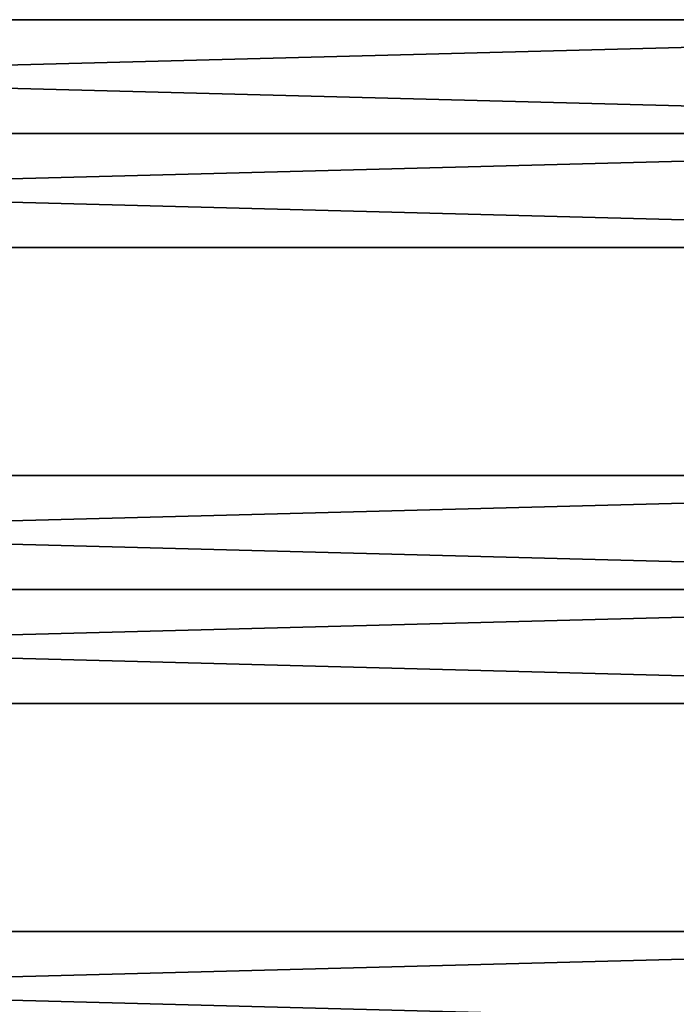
# Model space of a CAD drawing. Extents: x -250 to 250, y -430 to 356.
# Tile 200 of 256: x 44 to 107, y -282 to -187. Entities that reach past the tile are written whole.
import ezdxf

# ---------------------------------------------------------------- set-up
doc = ezdxf.new("R2010")
doc.units = 0
doc.header["$LTSCALE"] = 26.699852
for name, color, linetype in [('10', 7, 'CONTINUOUS'), ('5', 7, 'CONTINUOUS'), ('7', 7, 'CONTINUOUS'), ('8', 7, 'CONTINUOUS'), ('9', 7, 'CONTINUOUS')]:
    doc.layers.add(name, color=color, linetype=linetype)

msp = doc.modelspace()

# ---------------------------------------------------------------- linework, layer by layer
at = {"layer": '10', "color": 7, "linetype": 'CONTINUOUS'}
for points in [[(210, -198, 11), (-210, -198, 11), (-210, -209), (210, -198, 11)], [(-210, -198, -11), (210, -209), (-210, -209), (-210, -198, -11)], [(210, -209), (210, -198, 11), (-210, -209), (210, -209)], [(210, -198, -11), (210, -209), (-210, -198, -11), (210, -198, -11)]]:
    msp.add_3dface(points, dxfattribs=at)
at = {"layer": '5', "color": 7, "linetype": 'CONTINUOUS'}
for points in [[(210, -275), (-210, -275), (-210, -286, 11), (210, -275)], [(210, -275), (210, -286, -11), (-210, -275), (210, -275)], [(210, -286, -11), (-210, -286, -11), (-210, -275), (210, -286, -11)], [(210, -286, 11), (210, -275), (-210, -286, 11), (210, -286, 11)]]:
    msp.add_3dface(points, dxfattribs=at)
at = {"layer": '7', "color": 7, "linetype": 'CONTINUOUS'}
for points in [[(210, -231), (-210, -231), (-210, -242, 11), (210, -231)], [(210, -242, 11), (210, -231), (-210, -242, 11), (210, -242, 11)], [(210, -242, -11), (-210, -242, -11), (-210, -231), (210, -242, -11)], [(210, -231), (210, -242, -11), (-210, -231), (210, -231)]]:
    msp.add_3dface(points, dxfattribs=at)
at = {"layer": '8', "color": 7, "linetype": 'CONTINUOUS'}
for points in [[(210, -242, -11), (210, -253), (-210, -242, -11), (210, -242, -11)], [(210, -242, 11), (-210, -242, 11), (-210, -253), (210, -242, 11)], [(-210, -242, -11), (210, -253), (-210, -253), (-210, -242, -11)], [(210, -253), (210, -242, 11), (-210, -253), (210, -253)]]:
    msp.add_3dface(points, dxfattribs=at)
at = {"layer": '9', "color": 7, "linetype": 'CONTINUOUS'}
for points in [[(210, -187), (-210, -187), (-210, -198, 11), (210, -187)], [(210, -187), (210, -198, -11), (-210, -187), (210, -187)], [(210, -198, -11), (-210, -198, -11), (-210, -187), (210, -198, -11)], [(210, -198, 11), (210, -187), (-210, -198, 11), (210, -198, 11)]]:
    msp.add_3dface(points, dxfattribs=at)

doc.saveas('drawing.dxf')
